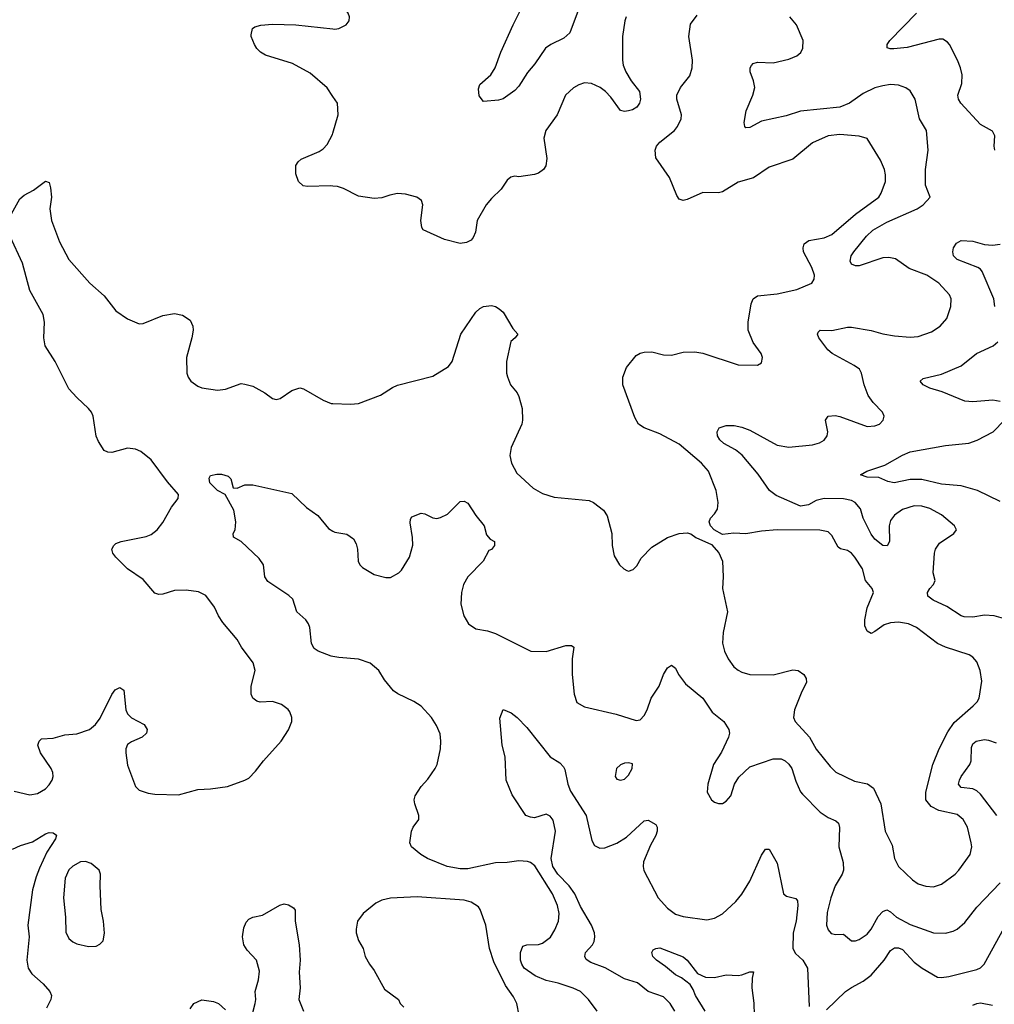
# Model space of a CAD drawing. Header units: inches. Extents: x 1834610 to 2027685, y 642842 to 774116.
# Tile 23 of 256: x 1858399 to 1863380, y 652025 to 657056. Entities that reach past the tile are written whole.
import ezdxf

# ---------------------------------------------------------------- set-up
doc = ezdxf.new("R2010")
doc.units = ezdxf.units.IN
doc.header["$MEASUREMENT"] = 0
doc.layers.add('B8655', color=7, linetype='Continuous')
doc.layers.add('B8665', color=7, linetype='Continuous')

msp = doc.modelspace()

# ---------------------------------------------------------------- linework, layer by layer
at = {"layer": 'B8655', "color": 5}
for points, elevation in [([(1860000, 656663.5), (1859970, 656707.3), (1859883.3, 656783.3), (1859793, 656833), (1859654.9, 656874.9), (1859629.8, 656889.8), (1859610, 656909.5), (1859598.7, 656930), (1859581.2, 656970), (1859582, 656978), (1859589.3, 657010.7), (1859600.1, 657019.9), (1859631.5, 657028.5), (1859690, 657033.4), (1859810, 657030.3), (1860000, 657009.1)], 480), ([(1860000, 656206.1), (1859987.6, 656207.6), (1859870, 656203.5), (1859847, 656207), (1859824.5, 656230), (1859810, 656268.7), (1859809.5, 656310.5), (1859821.2, 656330), (1859836.6, 656343.4), (1859930, 656382), (1859950, 656396.3), (1859970, 656418.8), (1859998, 656470), (1860000, 656477)], 480), ([(1858356.1, 656063.9), (1858399.1, 656140.9), (1858421.3, 656158.7), (1858470, 656185.5), (1858531, 656231), (1858550, 656224.7), (1858556.5, 656196.5), (1858562, 656150), (1858552.2, 656090), (1858561.1, 656030), (1858601.8, 655921.8), (1858650.5, 655830), (1858756.4, 655710), (1858830, 655645.5), (1858889.3, 655569.3), (1858950, 655527.8), (1859010, 655502.6), (1859030, 655504.6), (1859130, 655545.3), (1859190, 655554.9), (1859230, 655546), (1859270, 655520.7), (1859283.8, 655490), (1859284.9, 655470), (1859278.9, 655430), (1859251.8, 655330), (1859253.4, 655250), (1859259.5, 655230), (1859273.4, 655210), (1859310, 655183), (1859330, 655175.5), (1859410, 655163.8), (1859450, 655168.4), (1859530, 655196.4), (1859550, 655194.4), (1859590, 655183.8), (1859651, 655150), (1859690, 655120.7), (1859710, 655116.3), (1859730, 655120.7), (1859790, 655162), (1859830, 655175.5), (1859850, 655170.6), (1859950, 655112.7), (1859990, 655095.5), (1860000, 655095.2)], 480), ([(1858370, 653114), (1858450, 653095.8), (1858490, 653102.6), (1858530, 653127), (1858550, 653146.7), (1858565.4, 653170), (1858569.7, 653190), (1858568.3, 653210), (1858559.1, 653230), (1858505.7, 653310), (1858491.8, 653350), (1858498, 653370), (1858510, 653382), (1858570, 653385.5), (1858630, 653402), (1858690, 653407.8), (1858755.6, 653430), (1858785.8, 653454.2), (1858810, 653486.7), (1858870, 653607.7), (1858887.1, 653632.9), (1858910, 653644), (1858930.4, 653630.4), (1858942, 653530), (1858949.4, 653509.4), (1858970, 653488.8), (1859035.3, 653455.3), (1859050.6, 653430), (1859047.3, 653410), (1859024, 653390), (1858970, 653366.6), (1858950, 653353), (1858941.2, 653330), (1858940.6, 653310), (1858950, 653246.8), (1858990, 653138.8), (1859010, 653119.1), (1859055.1, 653104.9), (1859090, 653099.1), (1859210, 653096.3), (1859310, 653123), (1859374.2, 653125.8), (1859461.5, 653138.5), (1859550, 653170.7), (1859570, 653180.7), (1859603.9, 653216.1), (1859644.5, 653270), (1859735.1, 653370), (1859772.7, 653427.3), (1859789.5, 653470), (1859789.4, 653490), (1859779.1, 653519.1), (1859771.4, 653531.4), (1859737.5, 653557.5), (1859690, 653572.4), (1859628.2, 653568.2), (1859610, 653573.6), (1859589.7, 653589.7), (1859582.4, 653610), (1859581.5, 653650), (1859601.7, 653730), (1859592.4, 653770), (1859533, 653850), (1859509.7, 653890), (1859436.9, 653976.9), (1859415.4, 654010), (1859395.2, 654055.2), (1859350, 654113.6), (1859312.1, 654132.1), (1859250, 654141.7), (1859190, 654139.7), (1859130, 654120.5), (1859110, 654118.7), (1859090, 654125.6), (1859030, 654195.1), (1858950, 654249.6), (1858889.6, 654310), (1858875.1, 654330), (1858869.6, 654350.4), (1858879.3, 654370), (1858890, 654379.1), (1858918, 654390), (1859045.3, 654414.7), (1859070, 654426.4), (1859100.9, 654450), (1859130, 654487.3), (1859174.1, 654565.8), (1859209.5, 654610), (1859211.1, 654630), (1859154.6, 654694.6), (1859070, 654807.6), (1859018.4, 654850), (1858990, 654862.2), (1858950, 654867.1), (1858870, 654844.7), (1858850, 654845.6), (1858830, 654855.1), (1858801, 654901), (1858790, 654929), (1858773.7, 655030), (1858765.4, 655050), (1858751.2, 655070), (1858690, 655125.3), (1858650, 655169.8), (1858579.8, 655310), (1858529.4, 655389.4), (1858522.3, 655430), (1858525, 655510), (1858518.3, 655550), (1858450, 655671.8), (1858412.3, 655812.3), (1858350, 655949)], 480), ([(1860000, 653802.7), (1859990, 653804.7), (1859924, 653830), (1859903.5, 653843.5), (1859889.6, 653869.6), (1859881.3, 653950), (1859874.7, 653970), (1859860.7, 653990), (1859815.6, 654030), (1859794.7, 654094.7), (1859774.2, 654114.2), (1859666.2, 654186.2), (1859652.3, 654210), (1859645.1, 654270), (1859623.3, 654303.3), (1859530, 654389.5), (1859492.3, 654412.3), (1859489.6, 654430), (1859499.7, 654450), (1859503.5, 654490), (1859493.5, 654550), (1859449.7, 654629.7), (1859410, 654649.7), (1859369.7, 654690), (1859366.6, 654713.4), (1859373.6, 654726.4), (1859406, 654734), (1859430, 654734), (1859464, 654724), (1859478, 654710), (1859490, 654664.7), (1859510, 654662.8), (1859550, 654678.8), (1859590, 654679.1), (1859790, 654636), (1859864.2, 654564.2), (1859922, 654522), (1859976.7, 654456.7), (1860000, 654443.6)], 460), ([(1858362.3, 652817.8), (1858402.5, 652837.5), (1858463.9, 652856.1), (1858530, 652896.5), (1858550, 652903.1), (1858570, 652901.6), (1858587.3, 652890), (1858581.1, 652870), (1858537.6, 652802.4), (1858499.3, 652720.7), (1858483.6, 652676.4), (1858464.9, 652610), (1858440.6, 652430), (1858446.5, 652370), (1858434.7, 652250), (1858442.4, 652210), (1858460.9, 652180.9), (1858519.5, 652130), (1858552.4, 652090), (1858561.3, 652070), (1858558.7, 652050), (1858535.1, 652004.9)], 460), ([(1859590, 651984), (1859603, 652030), (1859606, 652050), (1859602.9, 652090), (1859619.6, 652150), (1859624.8, 652195.2), (1859609.4, 652250), (1859561.7, 652301.7), (1859543.7, 652330), (1859538, 652370), (1859544.1, 652415.9), (1859555.5, 652444.5), (1859570, 652461), (1859590, 652470.8), (1859638.9, 652481.1), (1859727.5, 652532.5), (1859750, 652538), (1859772.7, 652532.7), (1859798, 652518), (1859805.8, 652505.8), (1859806.7, 652450), (1859826.7, 652330), (1859831.4, 652251.4), (1859827.7, 652190), (1859832, 652110), (1859824.9, 652050), (1859848.9, 651990)], 460), ([(1859270, 652002), (1859289, 652030), (1859330, 652047.3), (1859390, 652039.3), (1859414.8, 652030), (1859450, 651997.3)], 460)]:
    msp.add_lwpolyline(points, dxfattribs=dict(at, elevation=elevation))
at = {"layer": 'B8655', "color": 5, "elevation": 480}
msp.add_lwpolyline([(1858734.9, 652754.9), (1858710, 652753.6), (1858670, 652731.5), (1858650, 652711.6), (1858630.3, 652670), (1858622, 652570), (1858633.4, 652470), (1858634.7, 652394.7), (1858650, 652362), (1858670, 652344.4), (1858690, 652334.4), (1858750, 652320.4), (1858790, 652323), (1858807.6, 652332.4), (1858825.2, 652350), (1858831.7, 652388.3), (1858827.3, 652450), (1858815.1, 652510), (1858809.6, 652630), (1858811.8, 652690), (1858805.2, 652710), (1858764.4, 652744.4)], close=True, dxfattribs=at)
at = {"layer": 'B8665', "color": 5}
for points, elevation in [([(1860000, 657009.1), (1860010, 657008), (1860030, 657010.8), (1860068, 657030), (1860082, 657050), (1860084, 657070), (1860077.2, 657090), (1860050, 657128.7), (1860042, 657150), (1860034, 657190), (1860031.6, 657271.6), (1860012.1, 657312.1), (1860000, 657319.7)], 480), ([(1861263.6, 657130), (1861210.2, 656989.7), (1861179.1, 656960.9), (1861113.4, 656930), (1861086.4, 656910), (1861032.2, 656830), (1860994.4, 656785.6), (1860950, 656717), (1860930, 656694), (1860870, 656652.3), (1860845.2, 656645.2), (1860770, 656638), (1860746.3, 656666.3), (1860743.2, 656703.2), (1860750, 656724.7), (1860806.3, 656773.7), (1860829.7, 656810.3), (1860857.6, 656890), (1860921, 657030), (1861010, 657208)], 460), ([(1860000, 655095.2), (1860090, 655092.2), (1860130, 655095.3), (1860242.3, 655137.7), (1860303.3, 655176.7), (1860330, 655188), (1860510, 655235.5), (1860590, 655284), (1860609.5, 655310), (1860654, 655450), (1860730, 655561), (1860750, 655581), (1860770, 655591), (1860810, 655596), (1860830, 655590.8), (1860850, 655578.8), (1860870, 655561), (1860919, 655479), (1860944.7, 655450), (1860931, 655430), (1860908.8, 655411.2), (1860887, 655310), (1860887, 655250), (1860891.8, 655231.8), (1860907.7, 655190), (1860940.5, 655150), (1860950, 655131), (1860966, 655070), (1860968.4, 655010), (1860964.9, 654990), (1860910.2, 654870), (1860903.2, 654830), (1860911.5, 654790), (1860939.3, 654739.3), (1861022.3, 654662.3), (1861070, 654634.9), (1861130, 654616.5), (1861310, 654598.9), (1861330.6, 654590), (1861382, 654550), (1861400.7, 654520.7), (1861425.3, 654430), (1861426, 654370), (1861436.9, 654316.9), (1861464.7, 654270), (1861486, 654250), (1861502, 654242), (1861510, 654239.1), (1861533.6, 654246.4), (1861553.6, 654266.4), (1861574.8, 654305.2), (1861630, 654360.7), (1861709.7, 654410.4), (1861769.6, 654430.4), (1861810, 654434.4), (1861828.8, 654428.8), (1861854.8, 654410), (1861934, 654374), (1861972.2, 654332.2), (1861990.3, 654290), (1861994.6, 654210), (1861990.2, 654150), (1862017, 654030), (1861994.4, 653925.6), (1861990.3, 653870), (1862000.3, 653830), (1862019.5, 653790), (1862048.4, 653750), (1862070, 653732.4), (1862090, 653721.6), (1862130, 653710.4), (1862250, 653708.7), (1862350, 653734.4), (1862378, 653730), (1862407.3, 653710), (1862419.1, 653690), (1862419.3, 653670), (1862395.8, 653624.2), (1862358, 653530), (1862354.3, 653490), (1862362.6, 653470), (1862436, 653390), (1862470, 653328.8), (1862540.8, 653240.8), (1862570, 653212), (1862665.5, 653165.5), (1862731.8, 653151.8), (1862761.7, 653130), (1862799.5, 653050), (1862822.4, 652910), (1862857.7, 652837.7), (1862870.3, 652770), (1862890.2, 652730.2), (1862962, 652662), (1862990, 652641.1), (1863030, 652628.8), (1863070, 652625.7), (1863110, 652639.5), (1863179.6, 652690), (1863198.7, 652710), (1863256.3, 652790), (1863265.4, 652830), (1863262.3, 652850), (1863243.5, 652930), (1863220.4, 652970), (1863190, 652994.6), (1863096.2, 653016.2), (1863056.8, 653036.8), (1863029.7, 653070), (1863029.8, 653109.7), (1863065.1, 653250), (1863098.7, 653330), (1863143.1, 653416.9), (1863175.2, 653464.8), (1863272.3, 653550), (1863292, 653570), (1863302, 653590), (1863316.1, 653676.1), (1863307.8, 653730), (1863290, 653775.1), (1863270, 653798.4), (1863250.9, 653810.9), (1863130, 653849.7), (1863090, 653868.6), (1862982.9, 653950), (1862941.2, 653970), (1862890, 653977.8), (1862850, 653974.9), (1862816.6, 653963.4), (1862770, 653929.7), (1862750, 653920.5), (1862730, 653931.8), (1862718.9, 653958.9), (1862717.7, 653990), (1862729.3, 654050.8), (1862761.7, 654130), (1862755.8, 654150), (1862720.9, 654190), (1862705.7, 654250), (1862666.9, 654310), (1862650, 654331.1), (1862630, 654344.4), (1862593.1, 654353.1), (1862581.1, 654361.1), (1862550, 654420.7), (1862530, 654439.7), (1862488.7, 654448.7), (1862270.2, 654449.8), (1862190, 654443.5), (1862110, 654429.7), (1862048.1, 654431.9), (1861990, 654425.2), (1861948.7, 654450), (1861928.7, 654470), (1861922, 654490), (1861929, 654510), (1861949.3, 654530.7), (1861964.7, 654555.3), (1861969.2, 654590), (1861958, 654650), (1861919.1, 654750), (1861883.5, 654790), (1861770, 654886.8), (1861670, 654940.9), (1861591, 654971), (1861562, 654990), (1861543, 655023), (1861481, 655190), (1861482, 655230), (1861500.6, 655279.4), (1861550, 655340.5), (1861570, 655352.7), (1861590, 655357.1), (1861630, 655358.4), (1861690, 655343.8), (1861730, 655341.6), (1861790, 655356.9), (1861850, 655358.3), (1861890, 655351.5), (1862070, 655293), (1862169.1, 655290.9), (1862190, 655302), (1862196, 655330), (1862189.2, 655350), (1862147, 655407), (1862121.5, 655470), (1862121.8, 655510), (1862136.5, 655603.5), (1862146.9, 655630), (1862170, 655644.6), (1862270, 655654.9), (1862370, 655678.3), (1862447, 655710), (1862459.7, 655730), (1862460.4, 655750), (1862447.8, 655790), (1862405.5, 655870), (1862402.5, 655890), (1862408.6, 655911.4), (1862431.4, 655928.6), (1862510, 655941.5), (1862550, 655958.8), (1862670, 656062.9), (1862790, 656149), (1862802, 656170), (1862823.1, 656230), (1862824.1, 656264.1), (1862818.5, 656290), (1862798.5, 656338.5), (1862730, 656449.3), (1862690, 656461.7), (1862590.2, 656469.8), (1862530, 656463.2), (1862450, 656426.3), (1862350, 656343.2), (1862230, 656302.7), (1862150, 656247.8), (1862070, 656226), (1861990, 656176.1), (1861970, 656171.8), (1861890, 656172.9), (1861810, 656136.9), (1861790, 656131.5), (1861770, 656139.6), (1861757.8, 656157.8), (1861719.8, 656250), (1861649.9, 656349.9), (1861646.2, 656390), (1861654.2, 656410), (1861669.8, 656430.1), (1861745.1, 656490), (1861760.7, 656510), (1861779.5, 656550), (1861780.7, 656570), (1861757.6, 656650), (1861756.9, 656670), (1861776.3, 656710), (1861824, 656770), (1861835.1, 656810), (1861837.3, 656850), (1861818.5, 656970), (1861827.3, 657032.7), (1861860.6, 657079.4)], 480), ([(1863382, 656390), (1863378.4, 656410), (1863382.9, 656462.9), (1863370, 656486), (1863310, 656520.5), (1863208.8, 656628.8), (1863196.3, 656650), (1863194, 656670), (1863214, 656730), (1863214.9, 656774.9), (1863207.6, 656810), (1863191.6, 656850), (1863151.5, 656930), (1863141.4, 656941.4), (1863116.8, 656956.8), (1863097.3, 656957.2), (1862934.7, 656914.7), (1862867.1, 656907.1), (1862847, 656907), (1862832.9, 656912.9), (1862832, 656930), (1862846.3, 656950), (1862983, 657090)], 440), ([(1861498.9, 657070), (1861491.7, 657050), (1861478.9, 656970), (1861479.1, 656850), (1861483.7, 656823.7), (1861496.9, 656790), (1861524.3, 656744.3), (1861566, 656690), (1861572.4, 656650), (1861566.4, 656630), (1861552.7, 656610), (1861530, 656595.6), (1861510, 656589.6), (1861490, 656587.3), (1861470, 656592.7), (1861420.3, 656660.3), (1861392.8, 656690), (1861365.1, 656710), (1861321.2, 656730), (1861286.1, 656733.9), (1861256, 656724), (1861230, 656708), (1861188.8, 656670), (1861144.9, 656570), (1861088.5, 656490), (1861077.6, 656450), (1861092.8, 656347.2), (1861088.5, 656310), (1861075.8, 656290), (1861050, 656271.3), (1861030, 656264.4), (1860950, 656252.8), (1860930, 656256), (1860909.3, 656250.7), (1860890, 656236.9), (1860860.3, 656190), (1860810, 656143), (1860782.3, 656110), (1860737.6, 656030), (1860728.4, 655970), (1860717, 655943), (1860706, 655930), (1860682.4, 655917.6), (1860650, 655911.8), (1860570, 655933.6), (1860461.7, 655981.7), (1860454, 655994), (1860449.6, 656030), (1860459.5, 656110), (1860451.6, 656131.6), (1860428, 656150), (1860370, 656165.1), (1860330, 656167.3), (1860290, 656159.6), (1860250, 656145.6), (1860210, 656142.9), (1860130, 656154), (1860053.7, 656193.7), (1860023.3, 656203.3), (1860000, 656206.1)], 480), ([(1863510, 653972.5), (1863379, 654010), (1863330, 654014.2), (1863270, 654004.1), (1863225.8, 654005.8), (1863210, 654010.9), (1863137, 654057), (1863067.8, 654090), (1863040.5, 654110), (1863038, 654130), (1863049.8, 654150.2), (1863069.6, 654170), (1863078, 654190), (1863067.6, 654230), (1863073.7, 654330), (1863078.9, 654350), (1863099.3, 654380.7), (1863173.2, 654430), (1863186, 654450), (1863176, 654470), (1863110, 654526.3), (1863050, 654559.1), (1863010, 654571), (1862970, 654572.2), (1862910, 654553), (1862870, 654524.2), (1862850, 654497.6), (1862842.9, 654470), (1862844.4, 654390), (1862831.8, 654368.2), (1862810, 654369.7), (1862770, 654402.5), (1862750, 654427.8), (1862709.9, 654509.9), (1862696.1, 654556.1), (1862668.8, 654588.8), (1862650, 654599.1), (1862610, 654608.5), (1862510, 654610.5), (1862470, 654599.2), (1862430, 654577.9), (1862390, 654571), (1862264.8, 654624.8), (1862230.6, 654650.6), (1862173.7, 654733.7), (1862091.1, 654831.1), (1862057.6, 654857.6), (1861996.9, 654890), (1861976.9, 654910), (1861965.6, 654930), (1861963.7, 654950), (1861974, 654970), (1862010, 654982.4), (1862050, 654983.1), (1862090, 654974.3), (1862130, 654958.9), (1862270, 654881.8), (1862330, 654871.3), (1862450, 654883.5), (1862486.3, 654893.7), (1862510, 654907.8), (1862525.7, 654930), (1862529.8, 654950), (1862517.6, 655010), (1862530, 655030.4), (1862567, 655033), (1862590, 655029.1), (1862730, 654978), (1862770, 654980.4), (1862792.7, 654990), (1862812.3, 655010), (1862817.2, 655030), (1862809.3, 655050), (1862760.9, 655100.9), (1862735.7, 655135.7), (1862715.1, 655190), (1862702, 655250), (1862691, 655270), (1862664.2, 655290), (1862551.1, 655350), (1862528.8, 655368.8), (1862483.5, 655430), (1862477, 655450), (1862480.5, 655459.5), (1862490, 655470.3), (1862550, 655467.2), (1862630, 655485.3), (1862650, 655485.8), (1862750, 655468.6), (1862810.7, 655450.7), (1862870, 655440.5), (1862950, 655434.3), (1862990, 655438), (1863059.6, 655460.4), (1863103, 655490), (1863137.7, 655530), (1863158.5, 655590), (1863158.9, 655630), (1863151.3, 655650), (1863095.8, 655710), (1863035.1, 655750), (1862944.6, 655784.6), (1862874.5, 655834.5), (1862841.6, 655841.6), (1862810, 655839.3), (1862690, 655798), (1862670, 655798.3), (1862650, 655806.3), (1862642.5, 655822.5), (1862648.6, 655850), (1862662.4, 655870), (1862726.6, 655950), (1862759.8, 655980.2), (1862830, 656021.5), (1862985.1, 656090), (1863016.2, 656110), (1863052, 656150), (1863028.6, 656210), (1863029, 656290), (1863042.3, 656390), (1863033.7, 656490), (1862998, 656550), (1862976.1, 656650), (1862950, 656692.8), (1862928.1, 656708.1), (1862890, 656722), (1862850, 656724.8), (1862810, 656718.9), (1862770, 656707.9), (1862710, 656679.8), (1862639.5, 656630), (1862590.6, 656610), (1862390, 656588.7), (1862315.6, 656564.4), (1862190, 656537.2), (1862130, 656504.7), (1862110, 656503.7), (1862105.1, 656510), (1862102, 656530), (1862111, 656590), (1862146.2, 656670), (1862156.4, 656710), (1862150, 656744), (1862131.6, 656790), (1862131.8, 656810), (1862138.3, 656821.7), (1862148.3, 656831.7), (1862170, 656838.7), (1862250, 656836.4), (1862330, 656854.9), (1862370, 656870.6), (1862391, 656889), (1862402, 656910), (1862402.7, 656950), (1862369.3, 657030), (1862335.1, 657070)], 460), ([(1860000, 656477), (1860026.6, 656570), (1860022.9, 656630), (1860000, 656663.5)], 480), ([(1863383.1, 655590), (1863376.8, 655630), (1863317.7, 655770), (1863310, 655781), (1863295.6, 655790), (1863190, 655830.8), (1863170.8, 655850), (1863167.3, 655870), (1863171.3, 655890), (1863186, 655914), (1863210, 655928.4), (1863270, 655924.1), (1863330, 655907.6), (1863370, 655904.7), (1863410.6, 655909.4)], 440), ([(1863410, 655105.6), (1863372.1, 655112.1), (1863270, 655102.9), (1863230, 655107.7), (1863114.1, 655154.1), (1863050, 655172.6), (1863017, 655190), (1863001.2, 655210), (1863016.6, 655223.4), (1863110, 655245), (1863210, 655287.6), (1863289.1, 655350.9), (1863374.7, 655390), (1863398, 655410)], 440), ([(1863410, 654594.8), (1863293.6, 654650), (1863210, 654674.7), (1863110, 654682.8), (1863010, 654707.3), (1862950, 654706), (1862868, 654690), (1862836.6, 654696.6), (1862790, 654717.6), (1862730, 654718), (1862695.3, 654730), (1862729.2, 654750), (1862819.9, 654780.1), (1862910, 654831.6), (1862950, 654847.3), (1863130, 654880.2), (1863250, 654892.3), (1863292.8, 654907.2), (1863374.5, 654950), (1863432.3, 655010)], 440), ([(1860000, 654443.6), (1860010, 654438), (1860070, 654427.7), (1860104.4, 654404.4), (1860118.7, 654378.7), (1860126, 654350), (1860129, 654289), (1860137.1, 654270), (1860150, 654257.1), (1860210, 654221.3), (1860270, 654205.5), (1860293.6, 654206.4), (1860337.2, 654230), (1860350, 654242.8), (1860391.6, 654310), (1860408, 654372), (1860406.6, 654410), (1860394.2, 654485.8), (1860396, 654504), (1860403.7, 654516.3), (1860450, 654534), (1860470, 654530.8), (1860510, 654510.5), (1860530, 654508.2), (1860550, 654512.7), (1860586, 654530), (1860650, 654594.8), (1860670, 654596), (1860690, 654586), (1860730, 654522.8), (1860773.4, 654470), (1860784.1, 654424.1), (1860802.5, 654402.5), (1860824.7, 654390), (1860826, 654370), (1860810, 654349.2), (1860796, 654344), (1860768.2, 654290), (1860690, 654209.6), (1860666.5, 654170), (1860656.5, 654130), (1860653.7, 654070), (1860668.2, 654010), (1860692.7, 653970), (1860730, 653943.1), (1860790, 653934), (1860830, 653920.3), (1861010.3, 653830.3), (1861090, 653828), (1861190, 653858.3), (1861218.3, 653858.3), (1861230.4, 653850), (1861221.8, 653790), (1861223.2, 653710), (1861231.8, 653610), (1861247, 653567), (1861285.1, 653545.1), (1861447.7, 653507.7), (1861550, 653475.5), (1861570, 653479.1), (1861590, 653500.7), (1861606, 653530), (1861626.9, 653590), (1861667.8, 653650), (1861690, 653710.8), (1861710, 653744), (1861730, 653758.8), (1861750, 653742.8), (1861766.4, 653710), (1861802.1, 653662.1), (1861890.4, 653590), (1861937.6, 653517.6), (1861997.1, 653470), (1862023.8, 653430), (1862026.4, 653410), (1862021.3, 653390), (1861986.3, 653313.7), (1861944.9, 653250), (1861915.5, 653150), (1861913, 653110), (1861934.8, 653070), (1861950, 653057.3), (1861970, 653050.7), (1861990, 653050.8), (1862010, 653062.8), (1862032.7, 653090), (1862052.7, 653150), (1862074, 653186), (1862130, 653238), (1862250, 653279), (1862290, 653279.6), (1862310.4, 653270), (1862330, 653252), (1862344.7, 653230), (1862364.8, 653164.8), (1862390, 653110.4), (1862399.3, 653099.3), (1862490, 653006.5), (1862530, 652980.3), (1862570, 652962.4), (1862583.8, 652950), (1862589, 652929), (1862585.2, 652830), (1862607.2, 652750), (1862609.2, 652710), (1862602.8, 652690), (1862566.3, 652630), (1862545.2, 652570), (1862525.1, 652494.9), (1862522.2, 652430), (1862530, 652405.5), (1862546.4, 652386.4), (1862570, 652381.7), (1862610, 652384.4), (1862650.4, 652350.4), (1862670, 652350.3), (1862690, 652356.9), (1862730, 652383.1), (1862750, 652408.7), (1862785.8, 652474.2), (1862810, 652499.7), (1862830, 652508), (1862850, 652497.3), (1862880.8, 652470), (1862950, 652432.6), (1863070, 652390.3), (1863130, 652388.9), (1863170, 652398.7), (1863190, 652408.5), (1863230, 652442.6), (1863290, 652521.7), (1863410, 652646.3)], 460), ([(1861349.7, 651990), (1861306, 652050), (1861264.2, 652090), (1861227.8, 652107.8), (1861150, 652132.7), (1861090, 652146.4), (1861033.5, 652170), (1860977.3, 652210), (1860964.3, 652230), (1860958, 652250), (1860958.2, 652290), (1860970, 652323), (1860990, 652328.9), (1861050, 652330.2), (1861070, 652338.2), (1861111, 652369), (1861134.6, 652405.4), (1861152.1, 652450), (1861155.2, 652490), (1861148.1, 652530), (1861121.4, 652590), (1861032.4, 652732.4), (1861010, 652749.8), (1860994.9, 652754.9), (1860950, 652758.8), (1860890.9, 652749.1), (1860830, 652748.8), (1860690, 652717.7), (1860650, 652717.7), (1860583.7, 652730), (1860483.6, 652770), (1860449.6, 652790), (1860401.2, 652830), (1860392.7, 652850), (1860400.9, 652910), (1860409.6, 652930.4), (1860439, 652970), (1860439.3, 652990), (1860417.6, 653050), (1860415.1, 653070), (1860420.5, 653090), (1860450, 653138), (1860484.4, 653175.6), (1860523, 653230), (1860532.8, 653250), (1860549.6, 653330), (1860551.8, 653370), (1860547.5, 653407.5), (1860529.5, 653450), (1860503.7, 653490), (1860450, 653549.4), (1860412.5, 653572.5), (1860330.9, 653610.9), (1860310, 653627.6), (1860263.8, 653683.8), (1860235.1, 653730), (1860190, 653768.2), (1860130, 653788.2), (1860030, 653796.9), (1860000, 653802.7)], 460), ([(1861747.7, 651990), (1861723.9, 652030), (1861690, 652062.8), (1861611.3, 652091.3), (1861555.5, 652135.5), (1861490, 652155.6), (1861391.5, 652211.5), (1861318.2, 652238.2), (1861294.6, 652254.6), (1861287.3, 652270), (1861291, 652290), (1861326, 652330), (1861334.1, 652345.9), (1861338, 652370), (1861335.7, 652390), (1861321.4, 652430), (1861265.1, 652525.1), (1861235.6, 652590), (1861207.9, 652630), (1861149.7, 652689.7), (1861123.1, 652730), (1861114.3, 652770), (1861137.3, 652910), (1861125.6, 652965.6), (1861110, 652986.6), (1861090, 652997), (1861030, 652978.7), (1861010, 652980.7), (1860986, 652990), (1860915.8, 653095.8), (1860885.7, 653170), (1860879.7, 653290), (1860864.4, 653350), (1860852.3, 653487.7), (1860870, 653531.3), (1860910, 653514.8), (1860941, 653490), (1860990, 653438.8), (1861109.2, 653289.2), (1861159, 653259), (1861178.6, 653238.6), (1861185.5, 653225.5), (1861200.2, 653150), (1861213.9, 653113.9), (1861293.5, 652990), (1861322.7, 652862.8), (1861337, 652837), (1861363.7, 652823.7), (1861390, 652824.4), (1861450, 652849), (1861500.2, 652879.8), (1861590, 652962), (1861610, 652966.8), (1861650, 652944), (1861657.6, 652930), (1861656.9, 652910), (1861650, 652887), (1861622, 652838), (1861586.8, 652753.2), (1861584.9, 652730), (1861589.3, 652709.3), (1861662, 652570), (1861710, 652515.8), (1861750, 652486.5), (1861790, 652474.6), (1861910, 652457), (1861950, 652464.9), (1861990, 652487), (1862059.6, 652550), (1862090, 652588.2), (1862130, 652654.9), (1862190, 652786.8), (1862210, 652818.8), (1862230, 652818), (1862270, 652746), (1862302.8, 652590), (1862317.3, 652577.3), (1862365.8, 652565.8), (1862373.9, 652553.9), (1862376.2, 652530), (1862367.3, 652450), (1862351.4, 652390), (1862350.1, 652310.1), (1862364.7, 652284.7), (1862401.5, 652250), (1862424.4, 652210), (1862433.7, 652013.7)], 440), ([(1863392.1, 652990), (1863310, 653099.1), (1863290, 653116.8), (1863270, 653125.4), (1863210, 653132.4), (1863197.4, 653150), (1863201.6, 653170), (1863211.2, 653190), (1863255.7, 653250), (1863261.1, 653270), (1863262.7, 653337.3), (1863270, 653355.6), (1863288, 653370), (1863330, 653377.7), (1863350, 653374.6), (1863390, 653361.7)], 460), ([(1860951.5, 651968.5), (1860939.1, 652030), (1860922.9, 652062.9), (1860881.6, 652121.6), (1860822.2, 652242.2), (1860799.8, 652310), (1860780.4, 652430), (1860752.8, 652510), (1860743.3, 652523.3), (1860706.6, 652546.6), (1860670, 652557.7), (1860430, 652574.5), (1860293.1, 652566.9), (1860250, 652556.9), (1860218.3, 652541.7), (1860153.4, 652490), (1860126, 652450), (1860118, 652410), (1860119.1, 652390), (1860130, 652351.3), (1860154, 652310), (1860164.9, 652270), (1860186, 652230), (1860210, 652197.3), (1860262.6, 652102.6), (1860335.5, 652050), (1860343, 652030), (1860362, 652010)], 480), ([(1862522.4, 651997.6), (1862619.7, 652090), (1862650, 652111.4), (1862710, 652143.1), (1862750, 652174.6), (1862817.5, 652250), (1862850, 652299.6), (1862870, 652313.6), (1862890, 652314), (1862910, 652305.2), (1862970, 652241.1), (1863011.5, 652210), (1863090, 652163.5), (1863110, 652161.6), (1863146.8, 652166.8), (1863290, 652203.2), (1863310, 652211.6), (1863327.3, 652230), (1863430, 652415.3)], 440), ([(1861902.5, 651990), (1861852.8, 652070), (1861841.5, 652101.5), (1861825.8, 652125.8), (1861781.1, 652161.1), (1861750, 652176.4), (1861699.1, 652219.1), (1861653.2, 652250), (1861634, 652270), (1861629.2, 652290), (1861637.2, 652302.8), (1861650, 652311), (1861670, 652313.4), (1861790, 652267), (1861810.2, 652250), (1861862.3, 652182.3), (1861903.4, 652163.4), (1861950, 652162.6), (1862010, 652175.3), (1862070, 652173), (1862090, 652175.5), (1862130.9, 652190.9), (1862150, 652191.3), (1862142, 652158), (1862140.7, 652110), (1862151.6, 652031.6), (1862152.5, 651970)], 420), ([(1863270, 652020.3), (1863290, 652030.2), (1863310, 652032.3), (1863370, 652020.8)], 420)]:
    msp.add_lwpolyline(points, dxfattribs=dict(at, elevation=elevation))
at = {"layer": 'B8665', "color": 5, "elevation": 460}
msp.add_lwpolyline([(1861510, 653259.5), (1861490, 653256.9), (1861470, 653249.5), (1861448.7, 653230), (1861442, 653190), (1861450, 653176), (1861470, 653170.6), (1861490, 653175.5), (1861510, 653196.3), (1861529.4, 653230), (1861530, 653253.2)], close=True, dxfattribs=at)

doc.saveas('drawing.dxf')
